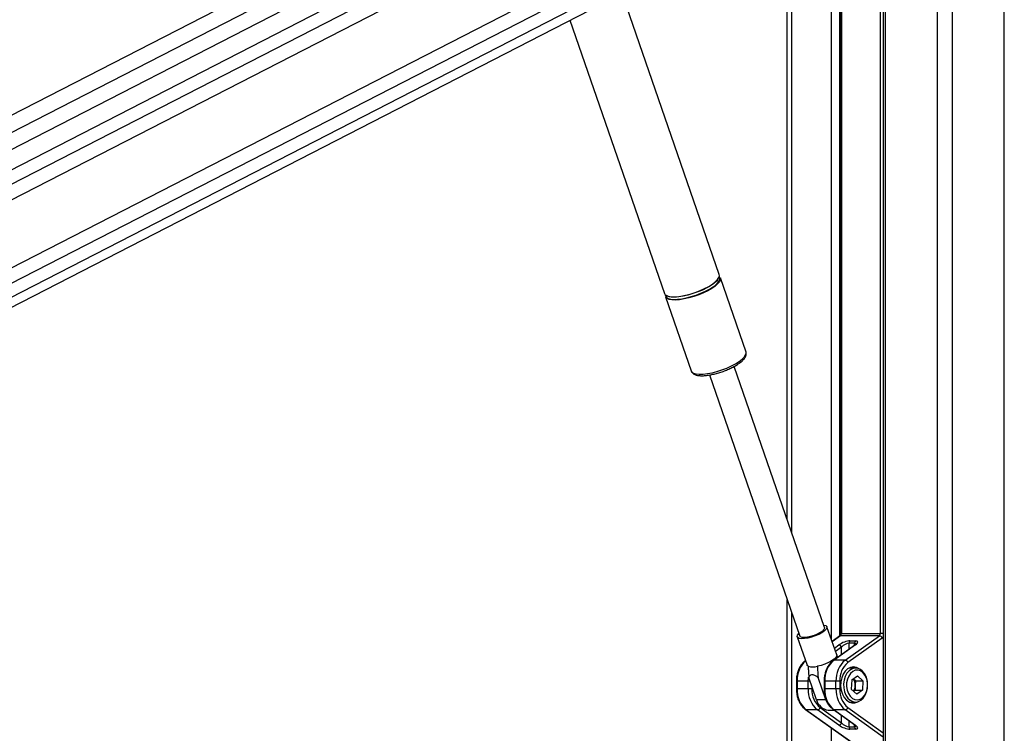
# Model space of a CAD drawing. Header units: millimetres. Extents: x 20 to 19305, y 40 to 15632.
# Tile 30 of 114: x 6047 to 6799, y 7141 to 7686. Entities that reach past the tile are written whole.
import ezdxf

# ---------------------------------------------------------------- set-up
doc = ezdxf.new("R2010")
doc.units = ezdxf.units.MM
doc.layers.add('COMPONENT_GEOMETRY', color=7, linetype='Continuous')
doc.styles.add('SLDTEXTSTYLE1', font='TXT', dxfattribs={"width": 0.75})
doc.dimstyles.new('SLDDIMSTYLE0', dxfattribs={"dimtxt": 150, "dimasz": 6.604, "dimexe": 0, "dimexo": 0.0625, "dimgap": 37.5, "dimtad": 0, "dimtih": 1, "dimtoh": 1, "dimdec": 0, "dimlfac": 0.5, "dimrnd": 1e-09, "dimzin": 12, "dimdsep": 46, "dimtxsty": 'SLDTEXTSTYLE1', "dimsah": 1, "dimcen": 0.09, "dimadec": 0, "dimazin": 3, "dimtfac": 1, "dimtdec": 0, "dimtofl": 0, "dimtmove": 0, "dimatfit": 3, "dimfxl": 1, "dimfrac": 2, "dimtolj": 1, "dimtzin": 12, "dimarcsym": 0})

# ---------------------------------------------------------------- blocks, each defined once
blk = doc.blocks.new('_D_3')
at = {"layer": 'COMPONENT_GEOMETRY', "color": 7, "ltscale": 2}
for p, q in [((6638.52, 7959.49), (957.92, 7959.49)), ((964.27, 7959.49), (964.27, 4965.91)), ((964.27, 1734.2), (964.27, 4727.78)), ((5843.41, 1734.2), (957.92, 1734.2))]:
    blk.add_line(p, q, dxfattribs=at)
for points in [[(964.27, 7959.49), (963.26, 7952.89), (965.29, 7952.89)], [(964.27, 1734.2), (965.29, 1740.8), (963.26, 1740.8)]]:
    blk.add_solid(points, dxfattribs=at)
at = {"layer": 'COMPONENT_GEOMETRY', "color": 7, "ltscale": 2, "insert": (742.61, 4921.14), "char_height": 150, "attachment_point": 1, "style": 'SLDTEXTSTYLE1'}
blk.add_mtext('3113', dxfattribs=at)

msp = doc.modelspace()

# ---------------------------------------------------------------- linework, layer by layer
at = {"color": 8, "linetype": 'Continuous', "lineweight": 25, "ltscale": 2}
for p, q in [((6748.24, 2191.49), (6748.24, 7939.49)), ((6759.31, 7939.49), (6759.31, 2191.49)), ((6799.26, 2191.49), (6799.26, 7939.49)), ((6568.58, 7871.01), (5417.26, 7279.34)), ((6615.22, 7866.52), (5443.87, 7264.56)), ((6614.74, 7855.17), (5632.67, 7350.48)), ((6614.74, 7843.16), (5648.46, 7346.58)), ((6618.92, 7793.35), (5648.2, 7294.49)), ((6623.51, 7783.98), (5525.04, 7219.47)), ((6629.4, 7776.42), (5534.94, 7213.97)), ((6636.74, 7759.49), (6636.74, 7294)), ((6667.23, 7212.06), (6667.23, 7759.49)), ((6673.4, 7759.49), (6673.4, 7214.84)), ((6674.92, 7759.49), (6674.92, 7216.94)), ((6704.62, 7216.94), (6704.62, 7759.49)), ((6708.14, 7759.49), (6708.14, 6588.56)), ((6636.74, 7233.03), (6636.74, 6588.56)), ((6674.14, 7215.15), (6667.74, 7210.58)), ((6674.92, 7216.94), (6674.33, 7216.94)), ((6706.75, 7216.94), (6704.62, 7216.94)), ((6669.41, 7205.72), (6672.87, 7208.19)), ((6674.92, 7206.4), (6670.32, 7203.12)), ((6674.92, 7200.79), (6674.92, 7206.4)), ((6680.58, 7209.43), (6680.58, 7204.82)), ((6684.82, 7207.85), (6684.82, 7209.43)), ((6640.39, 7180.41), (6640.98, 7180.41)), ((6650.91, 7180.41), (6649.46, 7180.41)), ((6652.29, 7176.42), (6652.29, 7174.57)), ((6662.19, 7180.41), (6661.61, 7180.41)), ((6640.39, 7174.57), (6640.98, 7174.57)), ((6662.19, 7174.57), (6661.61, 7174.57)), ((6674.92, 7148.58), (6674.92, 7154.19)), ((6706.75, 7137.75), (6677.67, 7158.5)), ((6679.72, 7160.29), (6706.75, 7141)), ((6680.58, 7150.16), (6680.58, 7145.55)), ((6684.82, 7145.55), (6684.82, 7147.13)), ((6667.23, 6588.56), (6667.23, 7144.55))]:
    msp.add_line(p, q, dxfattribs=at)
at = {"color": 7, "linetype": 'Continuous', "lineweight": 25, "ltscale": 2}
for p, q in [((6556.73, 7878.12), (5404.92, 7286.19)), ((6607.54, 7878.12), (5429.33, 7272.63)), ((5589.9, 7234.65), (6635.01, 7771.74)), ((6633.39, 7303.68), (6633.39, 7759.49)), ((6674.33, 7759.49), (6674.33, 7216.94)), ((6706.75, 7759.49), (6706.75, 6588.56)), ((6581.48, 7491.16), (6507.2, 7706.06)), ((6467.39, 7685.6), (6539.61, 7476.69)), ((6601.93, 7432.01), (6582.32, 7488.75)), ((6540.45, 7474.27), (6560.06, 7417.53)), ((6601.97, 7431.88), (6601.93, 7432.01)), ((6560.03, 7417.64), (6560.06, 7417.53)), ((6661.84, 7221.4), (6592.84, 7420.99)), ((6596.01, 7422.88), (6596.38, 7423.13)), ((6574.02, 7414.48), (6643.01, 7214.89)), ((6633.39, 6588.56), (6633.39, 7242.71)), ((6671.22, 7200.5), (6663.77, 7222.06)), ((6641.08, 7214.22), (6648.54, 7192.66)), ((6673.62, 7214.99), (6667.68, 7210.75)), ((6703.84, 7215.15), (6674.14, 7215.15)), ((6674.92, 7216.94), (6704.62, 7216.94)), ((6677.67, 7196.48), (6703.84, 7215.15)), ((6685.07, 7208.03), (6668.66, 7196.32)), ((6685.6, 7208.19), (6669.19, 7196.48)), ((6705.89, 7213.37), (6679.72, 7194.7)), ((6684.82, 7209.43), (6680.58, 7209.43)), ((6681.35, 7211.22), (6685.6, 7211.22)), ((6677.67, 7196.48), (6669.19, 7196.48)), ((6685.67, 7190.49), (6680.7, 7190.49)), ((6682.65, 7181.38), (6687.1, 7184.52)), ((6691.25, 7180.63), (6687.1, 7184.52)), ((6640.39, 7180.41), (6640.39, 7174.57)), ((6649.46, 7180.41), (6640.98, 7180.41)), ((6640.98, 7180.41), (6640.98, 7174.57)), ((6649.46, 7174.57), (6649.46, 7180.41)), ((6655.84, 7166.17), (6649.9, 7183.36)), ((6662.91, 7166.17), (6656.97, 7183.36)), ((6661.61, 7180.41), (6661.61, 7174.57)), ((6662.19, 7180.41), (6662.19, 7174.57)), ((6670.68, 7180.41), (6662.19, 7180.41)), ((6670.68, 7174.57), (6670.68, 7180.41)), ((6673.51, 7180.41), (6670.68, 7180.41)), ((6673.51, 7180.41), (6673.51, 7174.57)), ((6682.65, 7181.38), (6682.35, 7174.35)), ((6685.6, 7180.63), (6683.88, 7182.24)), ((6685.44, 7177.12), (6685.29, 7173.61)), ((6685.6, 7180.63), (6685.44, 7177.12)), ((6685.6, 7180.63), (6691.25, 7180.63)), ((6691.25, 7180.63), (6690.95, 7173.61)), ((6649.46, 7174.57), (6640.98, 7174.57)), ((6652.29, 7174.57), (6649.46, 7174.57)), ((6670.68, 7174.57), (6662.19, 7174.57)), ((6673.51, 7174.57), (6670.68, 7174.57)), ((6682.35, 7174.35), (6686.5, 7170.47)), ((6685.29, 7173.61), (6684.07, 7172.74)), ((6685.29, 7173.61), (6690.95, 7173.61)), ((6690.95, 7173.61), (6686.5, 7170.47)), ((6662.91, 7166.17), (6655.84, 7166.17)), ((6680.7, 7164.49), (6685.67, 7164.49)), ((6647.45, 7158.66), (6685.97, 7131.18)), ((6647.97, 7158.5), (6687.01, 7130.65)), ((6656.46, 7158.5), (6647.97, 7158.5)), ((6672.87, 7146.79), (6656.46, 7158.5)), ((6658.51, 7160.29), (6674.92, 7148.58)), ((6664.73, 7158.32), (6669.13, 7158.32)), ((6668.66, 7158.66), (6685.07, 7146.95)), ((6669.19, 7158.5), (6685.6, 7146.79)), ((6677.67, 7158.5), (6669.19, 7158.5)), ((6680.58, 7145.55), (6684.82, 7145.55)), ((6685.6, 7143.77), (6681.35, 7143.77))]:
    msp.add_line(p, q, dxfattribs=at)
at = {"color": 7, "linetype": 'Continuous', "lineweight": 25, "ltscale": 2, "flags": 128}
for points in [[(6582.32, 7488.75), (6582.38, 7488.54), (6582.32, 7487.23), (6581.6, 7485.73), (6580.22, 7484.1), (6578.24, 7482.38), (6575.72, 7480.64), (6572.74, 7478.92), (6569.39, 7477.29), (6565.78, 7475.79), (6562.04, 7474.48), (6558.27, 7473.39), (6554.6, 7472.57), (6551.15, 7472.03), (6548.03, 7471.79), (6545.34, 7471.87), (6543.16, 7472.26), (6541.57, 7472.94), (6540.62, 7473.91), (6540.45, 7474.27)], [(6580.36, 7487.38), (6579.27, 7486.13), (6577.31, 7484.44), (6574.82, 7482.72), (6571.88, 7481.02), (6568.57, 7479.41), (6565.01, 7477.93), (6561.31, 7476.64), (6557.59, 7475.56), (6553.97, 7474.75), (6550.57, 7474.22), (6547.49, 7473.98), (6544.83, 7474.06), (6542.68, 7474.44), (6541.11, 7475.12), (6540.99, 7475.21)], [(6576.21, 7483.92), (6578.47, 7485.66), (6580.16, 7487.34), (6581.21, 7488.91), (6581.6, 7490.32), (6581.48, 7491.16)], [(6539.61, 7476.69), (6540.18, 7475.8), (6541.45, 7474.98), (6543.35, 7474.44), (6545.79, 7474.2), (6548.71, 7474.28), (6552.01, 7474.67), (6555.58, 7475.36), (6559.31, 7476.32), (6563.09, 7477.52), (6566.78, 7478.93), (6570.27, 7480.5), (6573.45, 7482.18), (6576.21, 7483.92)], [(6540.48, 7475.53), (6540.54, 7474.91), (6541.15, 7473.84), (6542.41, 7473.03), (6544.28, 7472.49), (6546.69, 7472.26), (6549.57, 7472.34), (6552.83, 7472.72), (6556.36, 7473.4), (6560.04, 7474.35), (6563.77, 7475.54), (6567.41, 7476.93), (6570.86, 7478.48), (6573.99, 7480.14), (6576.72, 7481.86)], [(6661.16, 7223.36), (6661.5, 7223.32), (6662.94, 7222.91), (6663.71, 7222.2), (6663.77, 7221.24), (6663.12, 7220.08), (6661.8, 7218.8), (6659.89, 7217.48), (6657.51, 7216.2), (6654.81, 7215.04), (6651.96, 7214.08), (6649.14, 7213.37), (6646.53, 7212.96), (6644.28, 7212.88), (6642.55, 7213.13), (6641.44, 7213.69), (6641.02, 7214.53), (6641.32, 7215.6), (6642.31, 7216.83), (6642.33, 7216.85)], [(6661.84, 7221.4), (6661.88, 7220.9), (6661.41, 7219.88), (6660.26, 7218.74), (6658.54, 7217.55), (6656.36, 7216.4), (6653.9, 7215.38), (6651.32, 7214.57), (6648.82, 7214.02), (6646.59, 7213.78), (6644.8, 7213.86), (6643.57, 7214.26), (6643.01, 7214.89)], [(6671.22, 7200.5), (6671.23, 7199.7), (6670.59, 7198.54), (6669.26, 7197.25), (6667.33, 7195.91), (6664.93, 7194.62), (6662.2, 7193.46), (6659.33, 7192.49), (6656.48, 7191.79)], [(6649.41, 7191.79), (6648.61, 7192.49), (6648.54, 7192.66)], [(6683.97, 7191.29), (6681.72, 7190.92), (6679.59, 7189.82), (6677.7, 7188.06), (6676.14, 7185.73), (6675.01, 7182.96), (6674.36, 7179.89), (6674.23, 7176.69), (6674.62, 7173.53), (6675.52, 7170.59), (6676.87, 7168.02), (6678.61, 7165.96), (6680.63, 7164.52), (6682.84, 7163.78), (6685.1, 7163.78), (6687.31, 7164.52), (6687.98, 7164.91)], [(6690.74, 7188.33), (6688.84, 7189.69), (6686.76, 7190.4), (6684.63, 7190.41), (6682.55, 7189.72), (6680.64, 7188.37), (6679, 7186.44), (6677.72, 7184.02), (6676.87, 7181.26), (6676.49, 7178.28), (6676.61, 7175.27), (6677.22, 7172.38), (6678.28, 7169.76), (6679.74, 7167.56), (6681.52, 7165.89), (6683.52, 7164.85), (6685.64, 7164.49), (6687.76, 7164.83), (6689.77, 7165.86), (6691.56, 7167.51), (6693.03, 7169.7), (6694.1, 7172.31), (6694.72, 7175.2), (6694.85, 7178.21), (6694.48, 7181.18), (6693.64, 7183.96), (6692.37, 7186.39), (6690.74, 7188.33)], [(6691.25, 7187), (6689.44, 7188.26), (6687.46, 7188.85), (6685.44, 7188.73), (6683.51, 7187.9), (6681.78, 7186.41), (6680.37, 7184.37), (6679.36, 7181.89), (6678.82, 7179.14), (6678.78, 7176.28), (6679.25, 7173.5), (6680.19, 7170.97), (6681.54, 7168.85), (6683.23, 7167.27), (6685.14, 7166.34), (6687.15, 7166.1), (6689.14, 7166.58), (6690.99, 7167.75), (6692.57, 7169.53), (6693.79, 7171.81), (6694.57, 7174.44), (6694.86, 7177.27), (6694.64, 7180.11), (6693.94, 7182.79), (6692.78, 7185.13), (6691.25, 7187)], [(6687.98, 7190.07), (6686.22, 7190.92), (6683.97, 7191.29)]]:
    msp.add_lwpolyline(points, dxfattribs=at)
at = {"color": 8, "linetype": 'Continuous', "lineweight": 25, "ltscale": 2, "flags": 128}
for points in [[(6560.06, 7417.53), (6560.62, 7416.65), (6561.9, 7415.83), (6563.79, 7415.29), (6566.24, 7415.05), (6569.16, 7415.13), (6572.45, 7415.52), (6576.03, 7416.2), (6579.76, 7417.16), (6583.53, 7418.37), (6587.22, 7419.78), (6590.72, 7421.35), (6593.89, 7423.03), (6596.66, 7424.77)], [(6596.66, 7424.77), (6598.92, 7426.51), (6600.6, 7428.19), (6601.66, 7429.76), (6602.05, 7431.17), (6601.97, 7431.88)], [(6649.46, 7180.41), (6649.59, 7182.89), (6649.65, 7183.49)]]:
    msp.add_lwpolyline(points, dxfattribs=at)
at = {"color": 8, "linetype": 'Continuous', "lineweight": 25, "ltscale": 4}
for centre, radius, start, end in [((6571.45, 7491.85), 11.3, 297.80027, 338.98707), ((6674.12, 7214.28), 0.873, 88.4423, 124.9855), ((6703.97, 7215.98), 3.25, 306.36314, 329.13208), ((6685.57, 7207.32), 0.873, 88.4423, 124.9855), ((6661.02, 7181.32), 20.06, 132.85561, 182.59808), ((6669.16, 7195.61), 0.874, 88.44287, 124.96462), ((6647.95, 7159.37), 0.874, 235.05411, 271.55661), ((6669.16, 7159.37), 0.874, 235.03647, 271.5571), ((6685.57, 7147.67), 0.873, 235.0145, 271.5577)]:
    msp.add_arc(centre, radius, start, end, dxfattribs=at)
at = {"color": 7, "linetype": 'Continuous', "lineweight": 25, "ltscale": 4}
for centre, radius, start, end in [((6579.78, 7488.25), 2.27, 348.5495, 40.23726), ((6672.73, 7216.83), 2.19, 310.13038, 2.82489), ((6702.43, 7216.83), 2.19, 310.13038, 2.82489), ((6703.45, 7212.63), 2.55, 16.73489, 81.1825), ((6672.48, 7205.67), 2.55, 16.73489, 81.1825), ((6682.77, 7209.54), 2.19, 130.13038, 182.82489), ((6687.01, 7209.54), 2.19, 130.13038, 182.82489), ((6652.95, 7204.11), 12.82, 253.98684, 286.01316), ((6681.91, 7181.38), 19.75, 130.13038, 182.82489), ((6690.4, 7181.38), 19.75, 130.13038, 182.82489), ((6691.04, 7181.28), 17.55, 130.13038, 182.82489), ((6677.28, 7193.96), 2.55, 16.73489, 81.1825), ((6678.16, 7177.65), 7.31, 355.81042, 38.73898), ((6678.22, 7177.27), 7.23, 322.35912, 358.8057), ((6660.7, 7173.6), 19.75, 177.17511, 229.86962), ((6669.19, 7173.6), 19.75, 177.17511, 229.86962), ((6669.82, 7173.71), 17.55, 177.17511, 229.86962), ((6681.91, 7173.6), 19.75, 177.17511, 229.86962), ((6690.4, 7173.6), 19.75, 177.17511, 229.86962), ((6691.04, 7173.71), 17.55, 177.17511, 229.86962), ((6665.93, 7168.64), 10.39, 193.74988, 263.37457), ((6675.9, 7170.38), 13.66, 197.93456, 221.94627), ((6656.07, 7161.02), 2.55, 278.8175, 343.26511), ((6677.28, 7161.02), 2.55, 278.8175, 343.26511), ((6672.48, 7149.31), 2.55, 278.8175, 343.26511), ((6682.77, 7145.44), 2.19, 177.17511, 229.86962), ((6687.01, 7145.44), 2.19, 177.17511, 229.86962)]:
    msp.add_arc(centre, radius, start, end, dxfattribs=at)
for centre, major_axis, ratio, start_param, end_param in [((6677.11, 7208.19), (5.95, 2.39), 0.312033, 0.660801, 2.231598), ((6677.75, 7206.4), (3.87, 2.62), 0.39272, 0.525389, 2.096185), ((6681.35, 7208.19), (5.95, 2.39), 0.312033, 5.37319, 6.943987), ((6677.11, 7146.79), (5.95, -2.39), 0.312033, 4.051587, 5.622384), ((6677.75, 7148.58), (3.87, -2.62), 0.39272, 4.187, 5.757796), ((6681.35, 7146.79), (5.95, -2.39), 0.312033, 5.622384, 7.19318)]:
    msp.add_ellipse(centre, major_axis=major_axis, ratio=ratio, start_param=start_param, end_param=end_param, dxfattribs=at)
at = {"color": 8, "linetype": 'Continuous', "lineweight": 25, "ltscale": 4}
for centre, major_axis, start_param, end_param in [((6681.99, 7206.4), (3.87, 2.62), 6.027802, 6.808574), ((6681.99, 7148.58), (3.87, -2.62), 5.757796, 6.538937)]:
    msp.add_ellipse(centre, major_axis=major_axis, ratio=0.39272, start_param=start_param, end_param=end_param, dxfattribs=at)
at = {"color": 7, "linetype": 'Continuous', "lineweight": 25, "ltscale": 2}
for points, knots in [([(6591.82, 6611), (6385.14, 6723.82), (5990.82, 6939.09), (5458.3, 7230.1), (5063.47, 7446.27), (4787.38, 7597.96), (4635.48, 7681.74), (4552.76, 7727.68), (4538.7, 7735.48)], [0, 0, 0, 0, 0.301545, 0.575336, 0.777328, 0.878324, 0.97932, 1, 1, 1, 1]), ([(6596.38, 7423.13), (6596.79, 7423.42), (6598.01, 7424.29), (6599.68, 7425.76), (6601.13, 7427.47), (6601.95, 7429.11), (6602.26, 7430.58), (6602.03, 7431.43), (6601.94, 7431.76)], [0, 0, 0, 0, 0.109628, 0.323853, 0.543246, 0.73261, 0.894656, 1, 1, 1, 1]), ([(6560.05, 7417.74), (6560.06, 7417.63), (6560.15, 7417.01), (6560.89, 7416.04), (6562.13, 7415.06), (6563.79, 7414.38), (6565.94, 7413.97), (6568.62, 7413.87), (6571.68, 7414.08), (6574.97, 7414.59), (6578.42, 7415.35), (6581.93, 7416.35), (6584.83, 7417.33), (6586.48, 7418.02), (6587.01, 7418.24)], [0, 0, 0, 0, 0.01487, 0.091909, 0.167928, 0.252481, 0.350892, 0.455127, 0.557092, 0.657211, 0.756289, 0.85483, 0.953146, 1, 1, 1, 1]), ([(6587.01, 7418.24), (6587.6, 7418.47), (6589.32, 7419.16), (6591.95, 7420.46), (6594.36, 7421.79), (6595.6, 7422.61), (6596.01, 7422.88)], [0, 0, 0, 0, 0.172992, 0.504005, 0.836471, 1, 1, 1, 1]), ([(5436.47, 7257.06), (5713.67, 7105.78), (6108.43, 6890.36), (6503.05, 6675.1), (6620.57, 6611)], [0, 0, 0, 0, 0.702194, 1, 1, 1, 1]), ([(6674.33, 7216.94), (6674.33, 7216.76), (6674.31, 7216.34), (6674.14, 7215.73), (6673.88, 7215.23), (6673.7, 7215.05), (6673.63, 7215), (6673.62, 7214.99)], [0, 0, 0, 0, 0.186806, 0.446337, 0.702574, 0.958632, 1, 1, 1, 1]), ([(6686.05, 7208.91), (6686.05, 7208.91), (6686.05, 7208.9), (6685.77, 7208.56), (6685.33, 7208.23), (6685.07, 7208.03)], [0, 0, 0, 0, 0.202976, 0.538085, 1, 1, 1, 1]), ([(6672.27, 7198.89), (6672.15, 7199.05), (6671.79, 7199.52), (6671.43, 7199.98), (6671.18, 7200.29)], [0, 0, 0, 0, 0.323585, 1, 1, 1, 1]), ([(6647.45, 7196.32), (6647.04, 7196.01), (6645.91, 7195.14), (6644.26, 7193.28), (6642.66, 7190.7), (6641.45, 7187.73), (6640.67, 7184.57), (6640.41, 7182.08), (6640.4, 7180.71), (6640.39, 7180.41)], [0, 0, 0, 0, 0.095784, 0.266865, 0.439459, 0.613434, 0.787917, 0.953644, 1, 1, 1, 1]), ([(6649.41, 7191.79), (6649.47, 7190.79), (6649.62, 7187.98), (6649.79, 7185.17), (6649.9, 7183.36)], [0, 0, 0, 0, 0.355137, 1, 1, 1, 1]), ([(6656.48, 7191.79), (6656.54, 7190.79), (6656.69, 7187.98), (6656.86, 7185.17), (6656.97, 7183.36)], [0, 0, 0, 0, 0.355137, 1, 1, 1, 1]), ([(6668.66, 7196.32), (6668.26, 7196.01), (6667.12, 7195.14), (6665.48, 7193.28), (6663.88, 7190.7), (6662.66, 7187.73), (6661.89, 7184.57), (6661.63, 7182.08), (6661.61, 7180.71), (6661.61, 7180.41)], [0, 0, 0, 0, 0.095784, 0.266865, 0.439459, 0.613434, 0.787917, 0.953644, 1, 1, 1, 1]), ([(6649.9, 7183.36), (6650.1, 7183.71), (6650.53, 7184.47), (6651.49, 7185.33), (6652.83, 7185.61), (6654.55, 7185.11), (6655.92, 7184.21), (6656.78, 7183.51), (6656.97, 7183.36)], [0, 0, 0, 0, 0.160414, 0.343899, 0.529303, 0.689128, 0.932103, 1, 1, 1, 1]), ([(6640.39, 7174.57), (6640.41, 7173.97), (6640.45, 7172.24), (6640.87, 7169.41), (6641.8, 7166.24), (6643.17, 7163.35), (6644.89, 7160.91), (6646.39, 7159.44), (6647.27, 7158.79), (6647.45, 7158.66)], [0, 0, 0, 0, 0.09348, 0.26821, 0.443485, 0.619262, 0.795479, 0.95912, 1, 1, 1, 1]), ([(6661.61, 7174.57), (6661.62, 7173.97), (6661.66, 7172.24), (6662.08, 7169.41), (6663.01, 7166.24), (6664.38, 7163.35), (6666.1, 7160.91), (6667.61, 7159.44), (6668.49, 7158.79), (6668.66, 7158.66)], [0, 0, 0, 0, 0.09348, 0.26821, 0.443485, 0.619262, 0.795479, 0.95912, 1, 1, 1, 1]), ([(6685.07, 7146.95), (6685.25, 7146.82), (6685.68, 7146.5), (6686.03, 7146.11), (6686.04, 7146.08), (6686.05, 7146.07)], [0, 0, 0, 0, 0.314914, 0.754092, 1, 1, 1, 1])]:
    msp.add_open_spline(points, degree=3, knots=knots, dxfattribs=at)

# ---------------------------------------------------------------- dimensions: what is measured, and where the dimension line sits
at = {"layer": 'COMPONENT_GEOMETRY', "color": 7, "ltscale": 2}
dim = msp.add_linear_dim(base=(964.27, 7959.49), p1=(5845.95, 1734.2), p2=(6641.06, 7959.49), angle=90, dimstyle='SLDDIMSTYLE0', dxfattribs=at)
dim.commit()
dim.dimension.update_dxf_attribs({"geometry": '_D_3', "text_midpoint": (964.27, 4846.84), "dimtype": 160})

doc.saveas('drawing.dxf')
